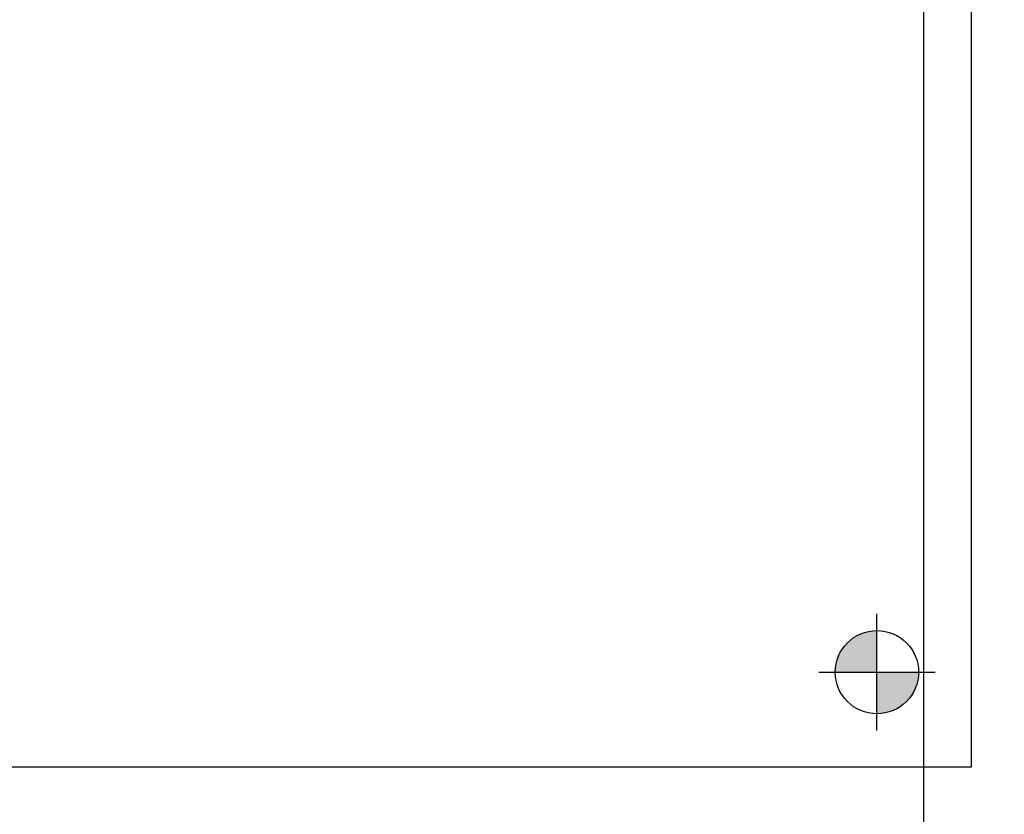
# Model space of a CAD drawing. Extents: x -7650383 to 4934791, y -137560 to 1826789.
# Tile 158 of 256: x 2135394 to 2135592, y 44590 to 44750. Entities that reach past the tile are written whole.
import ezdxf

# ---------------------------------------------------------------- set-up
doc = ezdxf.new("R2010")
doc.units = 0
doc.header["$LTSCALE"] = 800
doc.header["$MEASUREMENT"] = 0
doc.layers.add('KEY PLAN', color=251, linetype='CONTINUOUS')

# ---------------------------------------------------------------- blocks, each defined once
blk = doc.blocks.new('UTCOMBINE')
at = {"layer": 'KEY PLAN'}
h = blk.add_hatch(color=256, dxfattribs=at)
h.paths.add_polyline_path([(-707790.13, 44094.74), (-707781.75, 44094.74), (-707781.75, 44103.13, 0.414214)])
h.paths.add_polyline_path([(-707773.37, 44094.74), (-707781.75, 44094.74), (-707781.75, 44086.36, 0.414214)])
h = blk.add_hatch(color=256, dxfattribs=at)
h.paths.add_polyline_path([(-707790.13, 44094.74), (-707781.75, 44094.74), (-707781.75, 44103.13, 0.414214)])
h.paths.add_polyline_path([(-707773.37, 44094.74), (-707781.75, 44094.74), (-707781.75, 44086.36, 0.414214)])
h = blk.add_hatch(color=256, dxfattribs=at)
h.paths.add_polyline_path([(-707790.13, 44094.74), (-707781.75, 44094.74), (-707781.75, 44103.13, 0.414214)])
h.paths.add_polyline_path([(-707773.37, 44094.74), (-707781.75, 44094.74), (-707781.75, 44086.36, 0.414214)])
h = blk.add_hatch(color=256, dxfattribs=at)
h.paths.add_polyline_path([(-707790.13, 44094.74), (-707781.75, 44094.74), (-707781.75, 44103.13, 0.414214)])
h.paths.add_polyline_path([(-707773.37, 44094.74), (-707781.75, 44094.74), (-707781.75, 44086.36, 0.414214)])
h = blk.add_hatch(color=256, dxfattribs=at)
h.paths.add_polyline_path([(-707790.13, 44094.74), (-707781.75, 44094.74), (-707781.75, 44103.13, 0.414214)])
h.paths.add_polyline_path([(-707773.37, 44094.74), (-707781.75, 44094.74), (-707781.75, 44086.36, 0.414214)])
h = blk.add_hatch(color=256, dxfattribs=at)
h.paths.add_polyline_path([(-707790.13, 44094.74), (-707781.75, 44094.74), (-707781.75, 44103.13, 0.414214)])
h.paths.add_polyline_path([(-707773.37, 44094.74), (-707781.75, 44094.74), (-707781.75, 44086.36, 0.414214)])
h = blk.add_hatch(color=256, dxfattribs=at)
h.paths.add_polyline_path([(-707790.13, 44094.74), (-707781.75, 44094.74), (-707781.75, 44103.13, 0.414214)])
h.paths.add_polyline_path([(-707773.37, 44094.74), (-707781.75, 44094.74), (-707781.75, 44086.36, 0.414214)])
h = blk.add_hatch(color=256, dxfattribs=at)
h.paths.add_polyline_path([(-707790.13, 44094.74), (-707781.75, 44094.74), (-707781.75, 44103.13, 0.414214)])
h.paths.add_polyline_path([(-707773.37, 44094.74), (-707781.75, 44094.74), (-707781.75, 44086.36, 0.414214)])
h = blk.add_hatch(color=256, dxfattribs=at)
h.paths.add_polyline_path([(-707790.13, 44094.74), (-707781.75, 44094.74), (-707781.75, 44103.13, 0.414214)])
h.paths.add_polyline_path([(-707773.37, 44094.74), (-707781.75, 44094.74), (-707781.75, 44086.36, 0.414214)])
h = blk.add_hatch(color=256, dxfattribs=at)
h.paths.add_polyline_path([(-707790.13, 44094.74), (-707781.75, 44094.74), (-707781.75, 44103.13, 0.414214)])
h.paths.add_polyline_path([(-707773.37, 44094.74), (-707781.75, 44094.74), (-707781.75, 44086.36, 0.414214)])
h = blk.add_hatch(color=256, dxfattribs=at)
h.paths.add_polyline_path([(-707790.13, 44094.74), (-707781.75, 44094.74), (-707781.75, 44103.13, 0.414214)])
h.paths.add_polyline_path([(-707773.37, 44094.74), (-707781.75, 44094.74), (-707781.75, 44086.36, 0.414214)])
h = blk.add_hatch(color=256, dxfattribs=at)
h.paths.add_polyline_path([(-707790.13, 44094.74), (-707781.75, 44094.74), (-707781.75, 44103.13, 0.414214)])
h.paths.add_polyline_path([(-707773.37, 44094.74), (-707781.75, 44094.74), (-707781.75, 44086.36, 0.414214)])
h = blk.add_hatch(color=256, dxfattribs=at)
h.paths.add_polyline_path([(-707790.13, 44094.74), (-707781.75, 44094.74), (-707781.75, 44103.13, 0.414214)])
h.paths.add_polyline_path([(-707773.37, 44094.74), (-707781.75, 44094.74), (-707781.75, 44086.36, 0.414214)])
h = blk.add_hatch(color=256, dxfattribs=at)
h.paths.add_polyline_path([(-707790.13, 44094.74), (-707781.75, 44094.74), (-707781.75, 44103.13, 0.414214)])
h.paths.add_polyline_path([(-707773.37, 44094.74), (-707781.75, 44094.74), (-707781.75, 44086.36, 0.414214)])
h = blk.add_hatch(color=256, dxfattribs=at)
h.paths.add_polyline_path([(-707790.13, 44094.74), (-707781.75, 44094.74), (-707781.75, 44103.13, 0.414214)])
h.paths.add_polyline_path([(-707773.37, 44094.74), (-707781.75, 44094.74), (-707781.75, 44086.36, 0.414214)])
h = blk.add_hatch(color=256, dxfattribs=at)
h.paths.add_polyline_path([(-707790.13, 44094.74), (-707781.75, 44094.74), (-707781.75, 44103.13, 0.414214)])
h.paths.add_polyline_path([(-707773.37, 44094.74), (-707781.75, 44094.74), (-707781.75, 44086.36, 0.414214)])
h = blk.add_hatch(color=256, dxfattribs=at)
h.paths.add_polyline_path([(-707790.13, 44094.74), (-707781.75, 44094.74), (-707781.75, 44103.13, 0.414214)])
h.paths.add_polyline_path([(-707773.37, 44094.74), (-707781.75, 44094.74), (-707781.75, 44086.36, 0.414214)])
h = blk.add_hatch(color=256, dxfattribs=at)
h.paths.add_polyline_path([(-707790.13, 44094.74), (-707781.75, 44094.74), (-707781.75, 44103.13, 0.414214)])
h.paths.add_polyline_path([(-707773.37, 44094.74), (-707781.75, 44094.74), (-707781.75, 44086.36, 0.414214)])
h = blk.add_hatch(color=256, dxfattribs=at)
h.paths.add_polyline_path([(-707790.13, 44094.74), (-707781.75, 44094.74), (-707781.75, 44103.13, 0.414214)])
h.paths.add_polyline_path([(-707773.37, 44094.74), (-707781.75, 44094.74), (-707781.75, 44086.36, 0.414214)])
h = blk.add_hatch(color=256, dxfattribs=at)
h.paths.add_polyline_path([(-707790.13, 44094.74), (-707781.75, 44094.74), (-707781.75, 44103.13, 0.414214)])
h.paths.add_polyline_path([(-707773.37, 44094.74), (-707781.75, 44094.74), (-707781.75, 44086.36, 0.414214)])
h = blk.add_hatch(color=256, dxfattribs=at)
h.paths.add_polyline_path([(-707790.13, 44094.74), (-707781.75, 44094.74), (-707781.75, 44103.13, 0.414214)])
h.paths.add_polyline_path([(-707773.37, 44094.74), (-707781.75, 44094.74), (-707781.75, 44086.36, 0.414214)])
h = blk.add_hatch(color=256, dxfattribs=at)
h.paths.add_polyline_path([(-707790.13, 44094.74), (-707781.75, 44094.74), (-707781.75, 44103.13, 0.414214)])
h.paths.add_polyline_path([(-707773.37, 44094.74), (-707781.75, 44094.74), (-707781.75, 44086.36, 0.414214)])
h = blk.add_hatch(color=256, dxfattribs=at)
h.paths.add_polyline_path([(-707790.13, 44094.74), (-707781.75, 44094.74), (-707781.75, 44103.13, 0.414214)])
h.paths.add_polyline_path([(-707773.37, 44094.74), (-707781.75, 44094.74), (-707781.75, 44086.36, 0.414214)])
h = blk.add_hatch(color=256, dxfattribs=at)
h.paths.add_polyline_path([(-707790.13, 44094.74), (-707781.75, 44094.74), (-707781.75, 44103.13, 0.414214)])
h.paths.add_polyline_path([(-707773.37, 44094.74), (-707781.75, 44094.74), (-707781.75, 44086.36, 0.414214)])
h = blk.add_hatch(color=256, dxfattribs=at)
h.paths.add_polyline_path([(-707790.13, 44094.74), (-707781.75, 44094.74), (-707781.75, 44103.13, 0.414214)])
h.paths.add_polyline_path([(-707773.37, 44094.74), (-707781.75, 44094.74), (-707781.75, 44086.36, 0.414214)])
h = blk.add_hatch(color=256, dxfattribs=at)
h.paths.add_polyline_path([(-707790.13, 44094.74), (-707781.75, 44094.74), (-707781.75, 44103.13, 0.414214)])
h.paths.add_polyline_path([(-707773.37, 44094.74), (-707781.75, 44094.74), (-707781.75, 44086.36, 0.414214)])
h = blk.add_hatch(color=256, dxfattribs=at)
h.paths.add_polyline_path([(-707790.13, 44094.74), (-707781.75, 44094.74), (-707781.75, 44103.13, 0.414214)])
h.paths.add_polyline_path([(-707773.37, 44094.74), (-707781.75, 44094.74), (-707781.75, 44086.36, 0.414214)])
h = blk.add_hatch(color=256, dxfattribs=at)
h.paths.add_polyline_path([(-707790.13, 44094.74), (-707781.75, 44094.74), (-707781.75, 44103.13, 0.414214)])
h.paths.add_polyline_path([(-707773.37, 44094.74), (-707781.75, 44094.74), (-707781.75, 44086.36, 0.414214)])
h = blk.add_hatch(color=256, dxfattribs=at)
h.paths.add_polyline_path([(-707790.13, 44094.74), (-707781.75, 44094.74), (-707781.75, 44103.13, 0.414214)])
h.paths.add_polyline_path([(-707773.37, 44094.74), (-707781.75, 44094.74), (-707781.75, 44086.36, 0.414214)])
h = blk.add_hatch(color=256, dxfattribs=at)
h.paths.add_polyline_path([(-707790.13, 44094.74), (-707781.75, 44094.74), (-707781.75, 44103.13, 0.414214)])
h.paths.add_polyline_path([(-707773.37, 44094.74), (-707781.75, 44094.74), (-707781.75, 44086.36, 0.414214)])
h = blk.add_hatch(color=256, dxfattribs=at)
h.paths.add_polyline_path([(-707790.13, 44094.74), (-707781.75, 44094.74), (-707781.75, 44103.13, 0.414214)])
h.paths.add_polyline_path([(-707773.37, 44094.74), (-707781.75, 44094.74), (-707781.75, 44086.36, 0.414214)])
h = blk.add_hatch(color=256, dxfattribs=at)
h.paths.add_polyline_path([(-707790.13, 44094.74), (-707781.75, 44094.74), (-707781.75, 44103.13, 0.414214)])
h.paths.add_polyline_path([(-707773.37, 44094.74), (-707781.75, 44094.74), (-707781.75, 44086.36, 0.414214)])
h = blk.add_hatch(color=256, dxfattribs=at)
h.paths.add_polyline_path([(-707790.13, 44094.74), (-707781.75, 44094.74), (-707781.75, 44103.13, 0.414214)])
h.paths.add_polyline_path([(-707773.37, 44094.74), (-707781.75, 44094.74), (-707781.75, 44086.36, 0.414214)])
h = blk.add_hatch(color=256, dxfattribs=at)
h.paths.add_polyline_path([(-707790.13, 44094.74), (-707781.75, 44094.74), (-707781.75, 44103.13, 0.414214)])
h.paths.add_polyline_path([(-707773.37, 44094.74), (-707781.75, 44094.74), (-707781.75, 44086.36, 0.414214)])
h = blk.add_hatch(color=256, dxfattribs=at)
h.paths.add_polyline_path([(-707790.13, 44094.74), (-707781.75, 44094.74), (-707781.75, 44103.13, 0.414214)])
h.paths.add_polyline_path([(-707773.37, 44094.74), (-707781.75, 44094.74), (-707781.75, 44086.36, 0.414214)])
h = blk.add_hatch(color=256, dxfattribs=at)
h.paths.add_polyline_path([(-707790.13, 44094.74), (-707781.75, 44094.74), (-707781.75, 44103.13, 0.414214)])
h.paths.add_polyline_path([(-707773.37, 44094.74), (-707781.75, 44094.74), (-707781.75, 44086.36, 0.414214)])
h = blk.add_hatch(color=256, dxfattribs=at)
h.paths.add_polyline_path([(-707790.13, 44094.74), (-707781.75, 44094.74), (-707781.75, 44103.13, 0.414214)])
h.paths.add_polyline_path([(-707773.37, 44094.74), (-707781.75, 44094.74), (-707781.75, 44086.36, 0.414214)])
h = blk.add_hatch(color=256, dxfattribs=at)
h.paths.add_polyline_path([(-707790.13, 44094.74), (-707781.75, 44094.74), (-707781.75, 44103.13, 0.414214)])
h.paths.add_polyline_path([(-707773.37, 44094.74), (-707781.75, 44094.74), (-707781.75, 44086.36, 0.414214)])
h = blk.add_hatch(color=256, dxfattribs=at)
h.paths.add_polyline_path([(-707790.13, 44094.74), (-707781.75, 44094.74), (-707781.75, 44103.13, 0.414214)])
h.paths.add_polyline_path([(-707773.37, 44094.74), (-707781.75, 44094.74), (-707781.75, 44086.36, 0.414214)])
h = blk.add_hatch(color=256, dxfattribs=at)
h.paths.add_polyline_path([(-707790.13, 44094.74), (-707781.75, 44094.74), (-707781.75, 44103.13, 0.414214)])
h.paths.add_polyline_path([(-707773.37, 44094.74), (-707781.75, 44094.74), (-707781.75, 44086.36, 0.414214)])
h = blk.add_hatch(color=256, dxfattribs=at)
h.paths.add_polyline_path([(-707790.13, 44094.74), (-707781.75, 44094.74), (-707781.75, 44103.13, 0.414214)])
h.paths.add_polyline_path([(-707773.37, 44094.74), (-707781.75, 44094.74), (-707781.75, 44086.36, 0.414214)])
h = blk.add_hatch(color=256, dxfattribs=at)
h.paths.add_polyline_path([(-707790.13, 44094.74), (-707781.75, 44094.74), (-707781.75, 44103.13, 0.414214)])
h.paths.add_polyline_path([(-707773.37, 44094.74), (-707781.75, 44094.74), (-707781.75, 44086.36, 0.414214)])
h = blk.add_hatch(color=256, dxfattribs=at)
h.paths.add_polyline_path([(-707790.13, 44094.74), (-707781.75, 44094.74), (-707781.75, 44103.13, 0.414214)])
h.paths.add_polyline_path([(-707773.37, 44094.74), (-707781.75, 44094.74), (-707781.75, 44086.36, 0.414214)])
h = blk.add_hatch(color=256, dxfattribs=at)
h.paths.add_polyline_path([(-707790.13, 44094.74), (-707781.75, 44094.74), (-707781.75, 44103.13, 0.414214)])
h.paths.add_polyline_path([(-707773.37, 44094.74), (-707781.75, 44094.74), (-707781.75, 44086.36, 0.414214)])
h = blk.add_hatch(color=256, dxfattribs=at)
h.paths.add_polyline_path([(-707790.13, 44094.74), (-707781.75, 44094.74), (-707781.75, 44103.13, 0.414214)])
h.paths.add_polyline_path([(-707773.37, 44094.74), (-707781.75, 44094.74), (-707781.75, 44086.36, 0.414214)])
h = blk.add_hatch(color=256, dxfattribs=at)
h.paths.add_polyline_path([(-707790.13, 44094.74), (-707781.75, 44094.74), (-707781.75, 44103.13, 0.414214)])
h.paths.add_polyline_path([(-707773.37, 44094.74), (-707781.75, 44094.74), (-707781.75, 44086.36, 0.414214)])
h = blk.add_hatch(color=256, dxfattribs=at)
h.paths.add_polyline_path([(-707790.13, 44094.74), (-707781.75, 44094.74), (-707781.75, 44103.13, 0.414214)])
h.paths.add_polyline_path([(-707773.37, 44094.74), (-707781.75, 44094.74), (-707781.75, 44086.36, 0.414214)])
h = blk.add_hatch(color=256, dxfattribs=at)
h.paths.add_polyline_path([(-707790.13, 44094.74), (-707781.75, 44094.74), (-707781.75, 44103.13, 0.414214)])
h.paths.add_polyline_path([(-707773.37, 44094.74), (-707781.75, 44094.74), (-707781.75, 44086.36, 0.414214)])
h = blk.add_hatch(color=256, dxfattribs=at)
h.paths.add_polyline_path([(-707790.13, 44094.74), (-707781.75, 44094.74), (-707781.75, 44103.13, 0.414214)])
h.paths.add_polyline_path([(-707773.37, 44094.74), (-707781.75, 44094.74), (-707781.75, 44086.36, 0.414214)])
h = blk.add_hatch(color=256, dxfattribs=at)
h.paths.add_polyline_path([(-707790.13, 44094.74), (-707781.75, 44094.74), (-707781.75, 44103.13, 0.414214)])
h.paths.add_polyline_path([(-707773.37, 44094.74), (-707781.75, 44094.74), (-707781.75, 44086.36, 0.414214)])
h = blk.add_hatch(color=256, dxfattribs=at)
h.paths.add_polyline_path([(-707790.13, 44094.74), (-707781.75, 44094.74), (-707781.75, 44103.13, 0.414214)])
h.paths.add_polyline_path([(-707773.37, 44094.74), (-707781.75, 44094.74), (-707781.75, 44086.36, 0.414214)])
h = blk.add_hatch(color=256, dxfattribs=at)
h.paths.add_polyline_path([(-707790.13, 44094.74), (-707781.75, 44094.74), (-707781.75, 44103.13, 0.414214)])
h.paths.add_polyline_path([(-707773.37, 44094.74), (-707781.75, 44094.74), (-707781.75, 44086.36, 0.414214)])
h = blk.add_hatch(color=256, dxfattribs=at)
h.paths.add_polyline_path([(-707790.13, 44094.74), (-707781.75, 44094.74), (-707781.75, 44103.13, 0.414214)])
h.paths.add_polyline_path([(-707773.37, 44094.74), (-707781.75, 44094.74), (-707781.75, 44086.36, 0.414214)])
h = blk.add_hatch(color=256, dxfattribs=at)
h.paths.add_polyline_path([(-707790.13, 44094.74), (-707781.75, 44094.74), (-707781.75, 44103.13, 0.414214)])
h.paths.add_polyline_path([(-707773.37, 44094.74), (-707781.75, 44094.74), (-707781.75, 44086.36, 0.414214)])
h = blk.add_hatch(color=256, dxfattribs=at)
h.paths.add_polyline_path([(-707790.13, 44094.74), (-707781.75, 44094.74), (-707781.75, 44103.13, 0.414214)])
h.paths.add_polyline_path([(-707773.37, 44094.74), (-707781.75, 44094.74), (-707781.75, 44086.36, 0.414214)])
h = blk.add_hatch(color=256, dxfattribs=at)
h.paths.add_polyline_path([(-707790.13, 44094.74), (-707781.75, 44094.74), (-707781.75, 44103.13, 0.414214)])
h.paths.add_polyline_path([(-707773.37, 44094.74), (-707781.75, 44094.74), (-707781.75, 44086.36, 0.414214)])
h = blk.add_hatch(color=256, dxfattribs=at)
h.paths.add_polyline_path([(-707790.13, 44094.74), (-707781.75, 44094.74), (-707781.75, 44103.13, 0.414214)])
h.paths.add_polyline_path([(-707773.37, 44094.74), (-707781.75, 44094.74), (-707781.75, 44086.36, 0.414214)])
h = blk.add_hatch(color=256, dxfattribs=at)
h.paths.add_polyline_path([(-707790.13, 44094.74), (-707781.75, 44094.74), (-707781.75, 44103.13, 0.414214)])
h.paths.add_polyline_path([(-707773.37, 44094.74), (-707781.75, 44094.74), (-707781.75, 44086.36, 0.414214)])
h = blk.add_hatch(color=256, dxfattribs=at)
h.paths.add_polyline_path([(-707790.13, 44094.74), (-707781.75, 44094.74), (-707781.75, 44103.13, 0.414214)])
h.paths.add_polyline_path([(-707773.37, 44094.74), (-707781.75, 44094.74), (-707781.75, 44086.36, 0.414214)])
h = blk.add_hatch(color=256, dxfattribs=at)
h.paths.add_polyline_path([(-707790.13, 44094.74), (-707781.75, 44094.74), (-707781.75, 44103.13, 0.414214)])
h.paths.add_polyline_path([(-707773.37, 44094.74), (-707781.75, 44094.74), (-707781.75, 44086.36, 0.414214)])
h = blk.add_hatch(color=256, dxfattribs=at)
h.paths.add_polyline_path([(-707790.13, 44094.74), (-707781.75, 44094.74), (-707781.75, 44103.13, 0.414214)])
h.paths.add_polyline_path([(-707773.37, 44094.74), (-707781.75, 44094.74), (-707781.75, 44086.36, 0.414214)])
h = blk.add_hatch(color=256, dxfattribs=at)
h.paths.add_polyline_path([(-707790.13, 44094.74), (-707781.75, 44094.74), (-707781.75, 44103.13, 0.414214)])
h.paths.add_polyline_path([(-707773.37, 44094.74), (-707781.75, 44094.74), (-707781.75, 44086.36, 0.414214)])
h = blk.add_hatch(color=256, dxfattribs=at)
h.paths.add_polyline_path([(-707790.13, 44094.74), (-707781.75, 44094.74), (-707781.75, 44103.13, 0.414214)])
h.paths.add_polyline_path([(-707773.37, 44094.74), (-707781.75, 44094.74), (-707781.75, 44086.36, 0.414214)])
h = blk.add_hatch(color=256, dxfattribs=at)
h.paths.add_polyline_path([(-707790.13, 44094.74), (-707781.75, 44094.74), (-707781.75, 44103.13, 0.414214)])
h.paths.add_polyline_path([(-707773.37, 44094.74), (-707781.75, 44094.74), (-707781.75, 44086.36, 0.414214)])
for p, q in [((-707791.22, 44457.31, 0), (-707791.22, 44029.91, 0)), ((-707495.98, 44113.8, 0), (-707800.8, 44113.8, 0)), ((-707800.8, 44113.8, 0), (-707800.8, 43808.98, 0)), ((-707495.98, 44113.8, 0), (-707800.8, 44113.8, 0)), ((-707800.8, 44113.8, 0), (-707800.8, 43808.98, 0)), ((-707495.98, 44113.8, 0), (-707800.8, 44113.8, 0)), ((-707495.98, 44113.8, 0), (-707800.8, 44113.8, 0)), ((-707800.8, 44113.8, 0), (-707800.8, 43808.98, 0)), ((-707800.8, 44113.8, 0), (-707800.8, 43808.98, 0)), ((-707495.98, 44113.8, 0), (-707800.8, 44113.8, 0)), ((-707495.98, 44113.8, 0), (-707800.8, 44113.8, 0)), ((-707495.98, 44113.8, 0), (-707800.8, 44113.8, 0)), ((-707495.98, 44113.8, 0), (-707800.8, 44113.8, 0)), ((-707800.8, 44113.8, 0), (-707800.8, 43808.98, 0)), ((-707800.8, 44113.8, 0), (-707800.8, 43808.98, 0)), ((-707800.8, 44113.8, 0), (-707800.8, 43808.98, 0)), ((-707800.8, 44113.8, 0), (-707800.8, 43808.98, 0)), ((-707495.98, 44113.8, 0), (-707800.8, 44113.8, 0)), ((-707495.98, 44113.8, 0), (-707800.8, 44113.8, 0)), ((-707495.98, 44113.8, 0), (-707800.8, 44113.8, 0)), ((-707495.98, 44113.8, 0), (-707800.8, 44113.8, 0)), ((-707495.98, 44113.8, 0), (-707800.8, 44113.8, 0)), ((-707495.98, 44113.8, 0), (-707800.8, 44113.8, 0)), ((-707495.98, 44113.8, 0), (-707800.8, 44113.8, 0)), ((-707495.98, 44113.8, 0), (-707800.8, 44113.8, 0)), ((-707800.8, 44113.8, 0), (-707800.8, 43808.98, 0)), ((-707800.8, 44113.8, 0), (-707800.8, 43808.98, 0)), ((-707800.8, 44113.8, 0), (-707800.8, 43808.98, 0)), ((-707800.8, 44113.8, 0), (-707800.8, 43808.98, 0)), ((-707800.8, 44113.8, 0), (-707800.8, 43808.98, 0)), ((-707800.8, 44113.8, 0), (-707800.8, 43808.98, 0)), ((-707800.8, 44113.8, 0), (-707800.8, 43808.98, 0)), ((-707800.8, 44113.8, 0), (-707800.8, 43808.98, 0)), ((-707495.98, 44113.8, 0), (-707800.8, 44113.8, 0)), ((-707495.98, 44113.8, 0), (-707800.8, 44113.8, 0)), ((-707495.98, 44113.8, 0), (-707800.8, 44113.8, 0)), ((-707495.98, 44113.8, 0), (-707800.8, 44113.8, 0)), ((-707495.98, 44113.8, 0), (-707800.8, 44113.8, 0)), ((-707495.98, 44113.8, 0), (-707800.8, 44113.8, 0)), ((-707495.98, 44113.8, 0), (-707800.8, 44113.8, 0)), ((-707495.98, 44113.8, 0), (-707800.8, 44113.8, 0)), ((-707495.98, 44113.8, 0), (-707800.8, 44113.8, 0)), ((-707495.98, 44113.8, 0), (-707800.8, 44113.8, 0)), ((-707495.98, 44113.8, 0), (-707800.8, 44113.8, 0)), ((-707495.98, 44113.8, 0), (-707800.8, 44113.8, 0)), ((-707495.98, 44113.8, 0), (-707800.8, 44113.8, 0)), ((-707495.98, 44113.8, 0), (-707800.8, 44113.8, 0)), ((-707495.98, 44113.8, 0), (-707800.8, 44113.8, 0)), ((-707495.98, 44113.8, 0), (-707800.8, 44113.8, 0)), ((-707800.8, 44113.8, 0), (-707800.8, 43808.98, 0)), ((-707800.8, 44113.8, 0), (-707800.8, 43808.98, 0)), ((-707800.8, 44113.8, 0), (-707800.8, 43808.98, 0)), ((-707800.8, 44113.8, 0), (-707800.8, 43808.98, 0)), ((-707800.8, 44113.8, 0), (-707800.8, 43808.98, 0)), ((-707800.8, 44113.8, 0), (-707800.8, 43808.98, 0)), ((-707800.8, 44113.8, 0), (-707800.8, 43808.98, 0)), ((-707800.8, 44113.8, 0), (-707800.8, 43808.98, 0)), ((-707800.8, 44113.8, 0), (-707800.8, 43808.98, 0)), ((-707800.8, 44113.8, 0), (-707800.8, 43808.98, 0)), ((-707800.8, 44113.8, 0), (-707800.8, 43808.98, 0)), ((-707800.8, 44113.8, 0), (-707800.8, 43808.98, 0)), ((-707800.8, 44113.8, 0), (-707800.8, 43808.98, 0)), ((-707800.8, 44113.8, 0), (-707800.8, 43808.98, 0)), ((-707800.8, 44113.8, 0), (-707800.8, 43808.98, 0)), ((-707800.8, 44113.8, 0), (-707800.8, 43808.98, 0)), ((-707495.98, 44113.8, 0), (-707800.8, 44113.8, 0)), ((-707800.8, 44113.8, 0), (-707800.8, 43808.98, 0)), ((-707495.98, 44113.8, 0), (-707800.8, 44113.8, 0)), ((-707800.8, 44113.8, 0), (-707800.8, 43808.98, 0)), ((-707495.98, 44113.8, 0), (-707800.8, 44113.8, 0)), ((-707495.98, 44113.8, 0), (-707800.8, 44113.8, 0)), ((-707800.8, 44113.8, 0), (-707800.8, 43808.98, 0)), ((-707800.8, 44113.8, 0), (-707800.8, 43808.98, 0)), ((-707495.98, 44113.8, 0), (-707800.8, 44113.8, 0)), ((-707495.98, 44113.8, 0), (-707800.8, 44113.8, 0)), ((-707495.98, 44113.8, 0), (-707800.8, 44113.8, 0)), ((-707495.98, 44113.8, 0), (-707800.8, 44113.8, 0)), ((-707800.8, 44113.8, 0), (-707800.8, 43808.98, 0)), ((-707800.8, 44113.8, 0), (-707800.8, 43808.98, 0)), ((-707800.8, 44113.8, 0), (-707800.8, 43808.98, 0)), ((-707800.8, 44113.8, 0), (-707800.8, 43808.98, 0)), ((-707495.98, 44113.8, 0), (-707800.8, 44113.8, 0)), ((-707495.98, 44113.8, 0), (-707800.8, 44113.8, 0)), ((-707495.98, 44113.8, 0), (-707800.8, 44113.8, 0)), ((-707495.98, 44113.8, 0), (-707800.8, 44113.8, 0)), ((-707495.98, 44113.8, 0), (-707800.8, 44113.8, 0)), ((-707495.98, 44113.8, 0), (-707800.8, 44113.8, 0)), ((-707495.98, 44113.8, 0), (-707800.8, 44113.8, 0)), ((-707495.98, 44113.8, 0), (-707800.8, 44113.8, 0)), ((-707800.8, 44113.8, 0), (-707800.8, 43808.98, 0)), ((-707800.8, 44113.8, 0), (-707800.8, 43808.98, 0)), ((-707800.8, 44113.8, 0), (-707800.8, 43808.98, 0)), ((-707800.8, 44113.8, 0), (-707800.8, 43808.98, 0)), ((-707800.8, 44113.8, 0), (-707800.8, 43808.98, 0)), ((-707800.8, 44113.8, 0), (-707800.8, 43808.98, 0)), ((-707800.8, 44113.8, 0), (-707800.8, 43808.98, 0)), ((-707800.8, 44113.8, 0), (-707800.8, 43808.98, 0)), ((-707495.98, 44113.8, 0), (-707800.8, 44113.8, 0)), ((-707495.98, 44113.8, 0), (-707800.8, 44113.8, 0)), ((-707495.98, 44113.8, 0), (-707800.8, 44113.8, 0)), ((-707495.98, 44113.8, 0), (-707800.8, 44113.8, 0)), ((-707495.98, 44113.8, 0), (-707800.8, 44113.8, 0)), ((-707495.98, 44113.8, 0), (-707800.8, 44113.8, 0)), ((-707495.98, 44113.8, 0), (-707800.8, 44113.8, 0)), ((-707495.98, 44113.8, 0), (-707800.8, 44113.8, 0)), ((-707495.98, 44113.8, 0), (-707800.8, 44113.8, 0)), ((-707495.98, 44113.8, 0), (-707800.8, 44113.8, 0)), ((-707495.98, 44113.8, 0), (-707800.8, 44113.8, 0)), ((-707495.98, 44113.8, 0), (-707800.8, 44113.8, 0)), ((-707495.98, 44113.8, 0), (-707800.8, 44113.8, 0)), ((-707495.98, 44113.8, 0), (-707800.8, 44113.8, 0)), ((-707495.98, 44113.8, 0), (-707800.8, 44113.8, 0)), ((-707495.98, 44113.8, 0), (-707800.8, 44113.8, 0)), ((-707800.8, 44113.8, 0), (-707800.8, 43808.98, 0)), ((-707800.8, 44113.8, 0), (-707800.8, 43808.98, 0)), ((-707800.8, 44113.8, 0), (-707800.8, 43808.98, 0)), ((-707800.8, 44113.8, 0), (-707800.8, 43808.98, 0)), ((-707800.8, 44113.8, 0), (-707800.8, 43808.98, 0)), ((-707800.8, 44113.8, 0), (-707800.8, 43808.98, 0)), ((-707800.8, 44113.8, 0), (-707800.8, 43808.98, 0)), ((-707800.8, 44113.8, 0), (-707800.8, 43808.98, 0)), ((-707800.8, 44113.8, 0), (-707800.8, 43808.98, 0)), ((-707800.8, 44113.8, 0), (-707800.8, 43808.98, 0)), ((-707800.8, 44113.8, 0), (-707800.8, 43808.98, 0)), ((-707800.8, 44113.8, 0), (-707800.8, 43808.98, 0)), ((-707800.8, 44113.8, 0), (-707800.8, 43808.98, 0)), ((-707800.8, 44113.8, 0), (-707800.8, 43808.98, 0)), ((-707800.8, 44113.8, 0), (-707800.8, 43808.98, 0)), ((-707800.8, 44113.8, 0), (-707800.8, 43808.98, 0)), ((-707781.75, 44106.46, 0), (-707781.75, 44083.03, 0)), ((-707781.75, 44106.46, 0), (-707781.75, 44083.03, 0)), ((-707781.75, 44106.46, 0), (-707781.75, 44083.03, 0)), ((-707781.75, 44106.46, 0), (-707781.75, 44083.03, 0)), ((-707781.75, 44106.46, 0), (-707781.75, 44083.03, 0)), ((-707781.75, 44106.46, 0), (-707781.75, 44083.03, 0)), ((-707781.75, 44106.46, 0), (-707781.75, 44083.03, 0)), ((-707781.75, 44106.46, 0), (-707781.75, 44083.03, 0)), ((-707781.75, 44106.46, 0), (-707781.75, 44083.03, 0)), ((-707781.75, 44106.46, 0), (-707781.75, 44083.03, 0)), ((-707781.75, 44106.46, 0), (-707781.75, 44083.03, 0)), ((-707781.75, 44106.46, 0), (-707781.75, 44083.03, 0)), ((-707781.75, 44106.46, 0), (-707781.75, 44083.03, 0)), ((-707781.75, 44106.46, 0), (-707781.75, 44083.03, 0)), ((-707781.75, 44106.46, 0), (-707781.75, 44083.03, 0)), ((-707781.75, 44106.46, 0), (-707781.75, 44083.03, 0)), ((-707781.75, 44106.46, 0), (-707781.75, 44083.03, 0)), ((-707781.75, 44106.46, 0), (-707781.75, 44083.03, 0)), ((-707781.75, 44106.46, 0), (-707781.75, 44083.03, 0)), ((-707781.75, 44106.46, 0), (-707781.75, 44083.03, 0)), ((-707781.75, 44106.46, 0), (-707781.75, 44083.03, 0)), ((-707781.75, 44106.46, 0), (-707781.75, 44083.03, 0)), ((-707781.75, 44106.46, 0), (-707781.75, 44083.03, 0)), ((-707781.75, 44106.46, 0), (-707781.75, 44083.03, 0)), ((-707781.75, 44106.46, 0), (-707781.75, 44083.03, 0)), ((-707781.75, 44106.46, 0), (-707781.75, 44083.03, 0)), ((-707781.75, 44106.46, 0), (-707781.75, 44083.03, 0)), ((-707781.75, 44106.46, 0), (-707781.75, 44083.03, 0)), ((-707781.75, 44106.46, 0), (-707781.75, 44083.03, 0)), ((-707781.75, 44106.46, 0), (-707781.75, 44083.03, 0)), ((-707781.75, 44106.46, 0), (-707781.75, 44083.03, 0)), ((-707781.75, 44106.46, 0), (-707781.75, 44083.03, 0)), ((-707781.75, 44106.46, 0), (-707781.75, 44083.03, 0)), ((-707781.75, 44106.46, 0), (-707781.75, 44083.03, 0)), ((-707781.75, 44106.46, 0), (-707781.75, 44083.03, 0)), ((-707781.75, 44106.46, 0), (-707781.75, 44083.03, 0)), ((-707781.75, 44106.46, 0), (-707781.75, 44083.03, 0)), ((-707781.75, 44106.46, 0), (-707781.75, 44083.03, 0)), ((-707781.75, 44106.46, 0), (-707781.75, 44083.03, 0)), ((-707781.75, 44106.46, 0), (-707781.75, 44083.03, 0)), ((-707781.75, 44106.46, 0), (-707781.75, 44083.03, 0)), ((-707781.75, 44106.46, 0), (-707781.75, 44083.03, 0)), ((-707781.75, 44106.46, 0), (-707781.75, 44083.03, 0)), ((-707781.75, 44106.46, 0), (-707781.75, 44083.03, 0)), ((-707781.75, 44106.46, 0), (-707781.75, 44083.03, 0)), ((-707781.75, 44106.46, 0), (-707781.75, 44083.03, 0)), ((-707781.75, 44106.46, 0), (-707781.75, 44083.03, 0)), ((-707781.75, 44106.46, 0), (-707781.75, 44083.03, 0)), ((-707781.75, 44106.46, 0), (-707781.75, 44083.03, 0)), ((-707781.75, 44106.46, 0), (-707781.75, 44083.03, 0)), ((-707781.75, 44106.46, 0), (-707781.75, 44083.03, 0)), ((-707781.75, 44106.46, 0), (-707781.75, 44083.03, 0)), ((-707781.75, 44106.46, 0), (-707781.75, 44083.03, 0)), ((-707781.75, 44106.46, 0), (-707781.75, 44083.03, 0)), ((-707781.75, 44106.46, 0), (-707781.75, 44083.03, 0)), ((-707781.75, 44106.46, 0), (-707781.75, 44083.03, 0)), ((-707781.75, 44106.46, 0), (-707781.75, 44083.03, 0)), ((-707781.75, 44106.46, 0), (-707781.75, 44083.03, 0)), ((-707781.75, 44106.46, 0), (-707781.75, 44083.03, 0)), ((-707781.75, 44106.46, 0), (-707781.75, 44083.03, 0)), ((-707781.75, 44106.46, 0), (-707781.75, 44083.03, 0)), ((-707781.75, 44106.46, 0), (-707781.75, 44083.03, 0)), ((-707781.75, 44106.46, 0), (-707781.75, 44083.03, 0)), ((-707781.75, 44106.46, 0), (-707781.75, 44083.03, 0)), ((-707770.03, 44094.74, 0), (-707793.47, 44094.74, 0)), ((-707770.03, 44094.74, 0), (-707793.47, 44094.74, 0)), ((-707770.03, 44094.74, 0), (-707793.47, 44094.74, 0)), ((-707770.03, 44094.74, 0), (-707793.47, 44094.74, 0)), ((-707770.03, 44094.74, 0), (-707793.47, 44094.74, 0)), ((-707770.03, 44094.74, 0), (-707793.47, 44094.74, 0)), ((-707770.03, 44094.74, 0), (-707793.47, 44094.74, 0)), ((-707770.03, 44094.74, 0), (-707793.47, 44094.74, 0)), ((-707770.03, 44094.74, 0), (-707793.47, 44094.74, 0)), ((-707770.03, 44094.74, 0), (-707793.47, 44094.74, 0)), ((-707770.03, 44094.74, 0), (-707793.47, 44094.74, 0)), ((-707770.03, 44094.74, 0), (-707793.47, 44094.74, 0)), ((-707770.03, 44094.74, 0), (-707793.47, 44094.74, 0)), ((-707770.03, 44094.74, 0), (-707793.47, 44094.74, 0)), ((-707770.03, 44094.74, 0), (-707793.47, 44094.74, 0)), ((-707770.03, 44094.74, 0), (-707793.47, 44094.74, 0)), ((-707770.03, 44094.74, 0), (-707793.47, 44094.74, 0)), ((-707770.03, 44094.74, 0), (-707793.47, 44094.74, 0)), ((-707770.03, 44094.74, 0), (-707793.47, 44094.74, 0)), ((-707770.03, 44094.74, 0), (-707793.47, 44094.74, 0)), ((-707770.03, 44094.74, 0), (-707793.47, 44094.74, 0)), ((-707770.03, 44094.74, 0), (-707793.47, 44094.74, 0)), ((-707770.03, 44094.74, 0), (-707793.47, 44094.74, 0)), ((-707770.03, 44094.74, 0), (-707793.47, 44094.74, 0)), ((-707770.03, 44094.74, 0), (-707793.47, 44094.74, 0)), ((-707770.03, 44094.74, 0), (-707793.47, 44094.74, 0)), ((-707770.03, 44094.74, 0), (-707793.47, 44094.74, 0)), ((-707770.03, 44094.74, 0), (-707793.47, 44094.74, 0)), ((-707770.03, 44094.74, 0), (-707793.47, 44094.74, 0)), ((-707770.03, 44094.74, 0), (-707793.47, 44094.74, 0)), ((-707770.03, 44094.74, 0), (-707793.47, 44094.74, 0)), ((-707770.03, 44094.74, 0), (-707793.47, 44094.74, 0)), ((-707770.03, 44094.74, 0), (-707793.47, 44094.74, 0)), ((-707770.03, 44094.74, 0), (-707793.47, 44094.74, 0)), ((-707770.03, 44094.74, 0), (-707793.47, 44094.74, 0)), ((-707770.03, 44094.74, 0), (-707793.47, 44094.74, 0)), ((-707770.03, 44094.74, 0), (-707793.47, 44094.74, 0)), ((-707770.03, 44094.74, 0), (-707793.47, 44094.74, 0)), ((-707770.03, 44094.74, 0), (-707793.47, 44094.74, 0)), ((-707770.03, 44094.74, 0), (-707793.47, 44094.74, 0)), ((-707770.03, 44094.74, 0), (-707793.47, 44094.74, 0)), ((-707770.03, 44094.74, 0), (-707793.47, 44094.74, 0)), ((-707770.03, 44094.74, 0), (-707793.47, 44094.74, 0)), ((-707770.03, 44094.74, 0), (-707793.47, 44094.74, 0)), ((-707770.03, 44094.74, 0), (-707793.47, 44094.74, 0)), ((-707770.03, 44094.74, 0), (-707793.47, 44094.74, 0)), ((-707770.03, 44094.74, 0), (-707793.47, 44094.74, 0)), ((-707770.03, 44094.74, 0), (-707793.47, 44094.74, 0)), ((-707770.03, 44094.74, 0), (-707793.47, 44094.74, 0)), ((-707770.03, 44094.74, 0), (-707793.47, 44094.74, 0)), ((-707770.03, 44094.74, 0), (-707793.47, 44094.74, 0)), ((-707770.03, 44094.74, 0), (-707793.47, 44094.74, 0)), ((-707770.03, 44094.74, 0), (-707793.47, 44094.74, 0)), ((-707770.03, 44094.74, 0), (-707793.47, 44094.74, 0)), ((-707770.03, 44094.74, 0), (-707793.47, 44094.74, 0)), ((-707770.03, 44094.74, 0), (-707793.47, 44094.74, 0)), ((-707770.03, 44094.74, 0), (-707793.47, 44094.74, 0)), ((-707770.03, 44094.74, 0), (-707793.47, 44094.74, 0)), ((-707770.03, 44094.74, 0), (-707793.47, 44094.74, 0)), ((-707770.03, 44094.74, 0), (-707793.47, 44094.74, 0)), ((-707770.03, 44094.74, 0), (-707793.47, 44094.74, 0)), ((-707770.03, 44094.74, 0), (-707793.47, 44094.74, 0)), ((-707770.03, 44094.74, 0), (-707793.47, 44094.74, 0)), ((-707770.03, 44094.74, 0), (-707793.47, 44094.74, 0)), ((-707791.22, 44029.91, 0), (-707791.22, 42927.56, 0)), ((-707791.22, 44029.91, 0), (-707791.22, 42927.56, 0)), ((-707791.22, 44029.91, 0), (-707791.22, 42927.56, 0)), ((-707791.22, 44029.91, 0), (-707791.22, 42927.56, 0))]:
    blk.add_line(p, q, dxfattribs=at)
for centre, radius in [((-707648.39, 43961.39, 0), 361.31), ((-707781.75, 44094.74, 0), 8.38), ((-707781.75, 44094.74, 0), 8.38), ((-707781.75, 44094.74, 0), 8.38), ((-707781.75, 44094.74, 0), 8.38), ((-707781.75, 44094.74, 0), 8.38), ((-707781.75, 44094.74, 0), 8.38), ((-707781.75, 44094.74, 0), 8.38), ((-707781.75, 44094.74, 0), 8.38), ((-707781.75, 44094.74, 0), 8.38), ((-707781.75, 44094.74, 0), 8.38), ((-707781.75, 44094.74, 0), 8.38), ((-707781.75, 44094.74, 0), 8.38), ((-707781.75, 44094.74, 0), 8.38), ((-707781.75, 44094.74, 0), 8.38), ((-707781.75, 44094.74, 0), 8.38), ((-707781.75, 44094.74, 0), 8.38), ((-707781.75, 44094.74, 0), 8.38), ((-707781.75, 44094.74, 0), 8.38), ((-707781.75, 44094.74, 0), 8.38), ((-707781.75, 44094.74, 0), 8.38), ((-707781.75, 44094.74, 0), 8.38), ((-707781.75, 44094.74, 0), 8.38), ((-707781.75, 44094.74, 0), 8.38), ((-707781.75, 44094.74, 0), 8.38), ((-707781.75, 44094.74, 0), 8.38), ((-707781.75, 44094.74, 0), 8.38), ((-707781.75, 44094.74, 0), 8.38), ((-707781.75, 44094.74, 0), 8.38), ((-707781.75, 44094.74, 0), 8.38), ((-707781.75, 44094.74, 0), 8.38), ((-707781.75, 44094.74, 0), 8.38), ((-707781.75, 44094.74, 0), 8.38), ((-707781.75, 44094.74, 0), 8.38), ((-707781.75, 44094.74, 0), 8.38), ((-707781.75, 44094.74, 0), 8.38), ((-707781.75, 44094.74, 0), 8.38), ((-707781.75, 44094.74, 0), 8.38), ((-707781.75, 44094.74, 0), 8.38), ((-707781.75, 44094.74, 0), 8.38), ((-707781.75, 44094.74, 0), 8.38), ((-707781.75, 44094.74, 0), 8.38), ((-707781.75, 44094.74, 0), 8.38), ((-707781.75, 44094.74, 0), 8.38), ((-707781.75, 44094.74, 0), 8.38), ((-707781.75, 44094.74, 0), 8.38), ((-707781.75, 44094.74, 0), 8.38), ((-707781.75, 44094.74, 0), 8.38), ((-707781.75, 44094.74, 0), 8.38), ((-707781.75, 44094.74, 0), 8.38), ((-707781.75, 44094.74, 0), 8.38), ((-707781.75, 44094.74, 0), 8.38), ((-707781.75, 44094.74, 0), 8.38), ((-707781.75, 44094.74, 0), 8.38), ((-707781.75, 44094.74, 0), 8.38), ((-707781.75, 44094.74, 0), 8.38), ((-707781.75, 44094.74, 0), 8.38), ((-707781.75, 44094.74, 0), 8.38), ((-707781.75, 44094.74, 0), 8.38), ((-707781.75, 44094.74, 0), 8.38), ((-707781.75, 44094.74, 0), 8.38), ((-707781.75, 44094.74, 0), 8.38), ((-707781.75, 44094.74, 0), 8.38), ((-707781.75, 44094.74, 0), 8.38), ((-707781.75, 44094.74, 0), 8.38)]:
    blk.add_circle(centre, radius, dxfattribs=at)

msp = doc.modelspace()

# ---------------------------------------------------------------- block references
at = {"layer": 'KEY PLAN', "rotation": 180}
msp.add_blockref('UTCOMBINE', (1427784.7, 88713.58, 0), dxfattribs=at)

doc.saveas('drawing.dxf')
